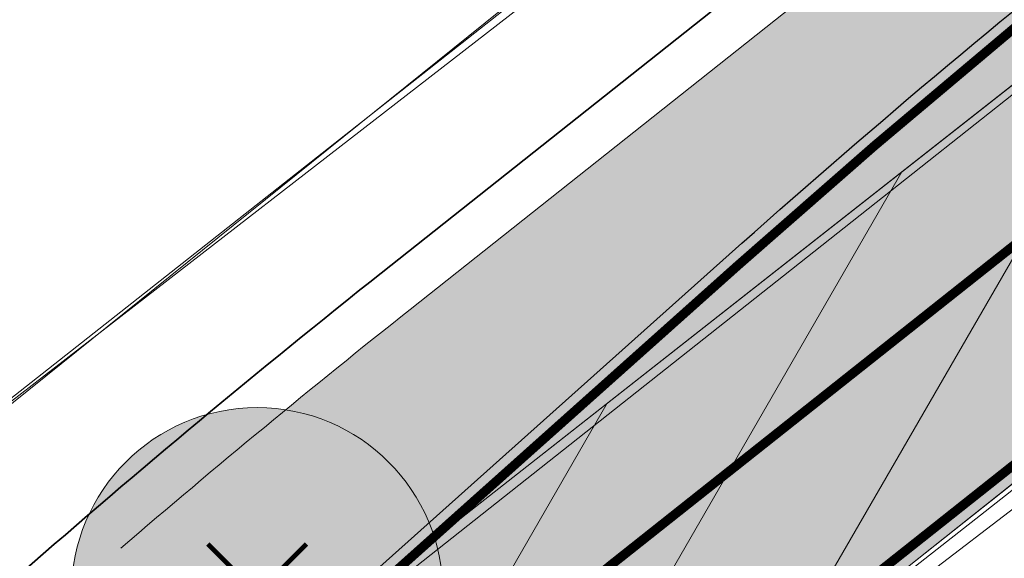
# Model space of a CAD drawing. Header units: metres. Extents: x 163543 to 168130, y 402678 to 405437.
# Tile 37 of 256: x 164197.4 to 164207.99, y 403282.52 to 403288.32. Entities that reach past the tile are written whole.
import ezdxf

# ---------------------------------------------------------------- set-up
doc = ezdxf.new("R2010")
doc.units = ezdxf.units.M
doc.linetypes.add('X-CA190022.004-UO-ALM_Assen$0$AM-AS', pattern=[16, 10, -2, 2, -2])
doc.linetypes.add('X-CA190022.004-UO-DWM_Snelfietsroute$0$1-2', pattern=[3, 0, -2, 1])
doc.layers.get('0').update_dxf_attribs({"lineweight": 25})
for name, color, linetype, lineweight in [('X-CA190022.004-UO-ALM_Assen$0$N-WE-AM-AS_WEG-G', 10, 'X-CA190022.004-UO-ALM_Assen$0$AM-AS', 25), ('X-CA190022.004-UO-ARC_Arcering$0$N-WE-VH-VERHARDINGS_DEKLAAGVERVANGING-A', 250, 'Continuous', 20), ('X-CA190022.004-UO-BGT_Ondergrond$0$GE_201_SHDHek_Lijn_GEM', 253, 'X-CA190022.004-UO-BGT_Ondergrond$0$Hekwerk', 9), ('X-CA190022.004-UO-BGT_Ondergrond$0$GE_251_SPRTrein_as_Lijn_GEM', 253, 'Continuous', 9), ('X-CA190022.004-UO-BGT_Ondergrond$0$GE_316_WGDFietspad_Vlak_GEM', 253, 'Continuous', 9), ('X-CA190022.004-UO-BGT_Ondergrond$0$GE_367_OWGBerm_groenvoorziening_grasenk_GEM', 253, 'Continuous', 9), ('X-CA190022.004-UO-BGT_Ondergrond$0$GE_401_OTDErf_Vlak_GEM', 253, 'Continuous', 9), ('X-CA190022.004-UO-DTM inmeting_v0.1$0$B-WE-IE-TERREINAFSCHEIDING_KUNSTMATIG_RASTERHEKWERK-G', 246, 'X-CA190022.004-UO-DTM inmeting_v0.1$0$IE-TERREINAFSCHEIDING-KUNSTMATIG-OPEN', 0), ('X-CA190022.004-UO-DTM inmeting_v0.1$0$B-WE-VH-VERHARDING_ASFALT-G', 246, 'Continuous', 0), ('X-CA190022.004-UO-DWM_Snelfietsroute$0$B-WE-VH-KANTVERHARDING-G', 214, 'Continuous', 18), ('X-CA190022.004-UO-DWM_Snelfietsroute$0$N-WE-GW-BERM-G', 90, 'Continuous', 18), ('X-CA190022.004-UO-DWM_Snelfietsroute$0$N-WE-VH-KANTVERHARDING-G', 210, 'Continuous', 25), ('X-CA190022.004-UO-DWM_Snelfietsroute$0$N-WE-VW-MARKERING_LANGS_STREEP_12-G', 7, 'X-CA190022.004-UO-DWM_Snelfietsroute$0$1-2', 35), ('X-CA190022.004-UO-DWM_Snelfietsroute$0$N-WE-VW-MARKERING_LANGS_STREEP_DOORGETROKKEN_010-G', 7, 'Continuous', 0), ('X-CA190022.004-UO-GZM_Werkgrens_v0.2$0$N-WE-KG-GRENS_SYSTEEMGRENS-G', 7, 'X-CA190022.004-UO-GZM_Werkgrens_v0.2$0$KG-OG', 35), ('X-CA190022.004-UO-KAD_Percelen$0$B-WE-KG-GRENS_PERCEEL-GV', 150, 'Continuous', 9)]:
    doc.layers.add(name, color=color, linetype=linetype, lineweight=lineweight)
doc.layers.add('X-CA190022.004-UO-ARC_Arcering$0$N-GV-GR-GRAS-A-200 GRASMENGSEL 01 KRUIDENMENGSEL', color=44, linetype='Continuous', lineweight=18, transparency=0.5)
doc.layers.add('X-CA190022.004-UO-ARC_Arcering$0$N-WE-VH-VERHARDING_ASFALT_ROOD-A', color=232, linetype='Continuous', lineweight=0, transparency=0.5)
for name, color, linetype in [('X-CA190022.004-UO-DWM_Beplanting$0$B-WE-GR-BOOM-S AFKOMSTIG UIT DTM_v0.4', 252, 'Continuous'), ('X-CA190022.004-UO-DWM_Beplanting$0$N-GV-GR-GRAS-A-200', 7, 'Continuous'), ('X-CA190022.004-UO-DWM_Beplanting$0$V-WE-GR-BOOM-S', 1, 'Continuous')]:
    doc.layers.add(name, color=color, linetype=linetype)
doc.linetypes.add('X-CA190022.004-UO-BGT_Ondergrond$0$Hekwerk', pattern='A,5,-1.5,[2,dgnlstyle-Veghel.shx,S=0.007936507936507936,R=0,X=0,Y=0],-1.5', length=8)
doc.linetypes.add('X-CA190022.004-UO-DTM inmeting_v0.1$0$IE-TERREINAFSCHEIDING-KUNSTMATIG-OPEN', pattern='A,7,-1.5,[67,NLCS.SHX,S=0.75,R=0,X=0,Y=0],-1.5', length=10)
doc.linetypes.add('X-CA190022.004-UO-GZM_Werkgrens_v0.2$0$KG-OG', pattern='A,5.5,-1.5,[2,NLCS.SHX,S=0.5,R=0,X=0,Y=0],-1.5', length=8.5)

# ---------------------------------------------------------------- blocks, each defined once
blk = doc.blocks.new('X-CA190022.004-UO-DWM_Beplanting$0$SGR-BOOM_01-SO')
at = {"linetype": 'ByBlock', "lineweight": 18}
h = blk.add_hatch(color=0, dxfattribs=at)
h.dxf.hatch_style = 1
edge = h.paths.add_edge_path()
edge.add_arc((0, 0), 0.25, 0, 360)
at = {"color": 0, "linetype": 'ByBlock', "lineweight": 18}
for radius in [2, 0.25]:
    blk.add_circle((0, 0), radius, dxfattribs=at)
blk = doc.blocks.new('X-CA190022.004-UO-DWM_Beplanting$0$IMGEOBoom')
at = {"transparency": 33554457}
h = blk.add_hatch(color=256, dxfattribs=at)
h.dxf.hatch_style = 1
edge = h.paths.add_edge_path()
edge.add_arc((0, 0), 100, 0, 360)
edge = h.paths.add_edge_path(flags=17)
edge.add_arc((0, 0), 12.5, 0, 360)
h = blk.add_hatch()
h.set_pattern_fill('ANGLE', color=256)
h.set_pattern_definition([(0, (0, 0), (0, 6.985), [5.08, -1.905]), (90, (0, 0), (-6.985, 4.277078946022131e-16), [5.08, -1.905])])
edge = h.paths.add_edge_path(flags=17)
edge.add_arc((0, 0), 12.5, 0, 360)
at = {"layer": 'X-CA190022.004-UO-DWM_Beplanting$0$N-GV-GR-GRAS-A-200'}
h = blk.add_hatch(color=256, dxfattribs=at)
h.dxf.hatch_style = 1
edge = h.paths.add_edge_path(flags=17)
edge.add_arc((0, 0), 12.5, 0, 360)
at = {"xscale": 50, "yscale": 50, "zscale": 50}
blk.add_blockref('X-CA190022.004-UO-DWM_Beplanting$0$SGR-BOOM_01-SO', (0, 0), dxfattribs=at)
blk = doc.blocks.new('X-CA190022.004-UO-DWM_Beplanting$0$Te verwijderen boom')
at = {"ltscale": 0.1, "const_width": 0.05, "flags": 128}
for points in [[(-0.5303300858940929, 0.5303300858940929), (0.5303300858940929, -0.5303300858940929)], [(0.5303300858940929, 0.5303300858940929), (-0.5303300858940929, -0.5303300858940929)]]:
    blk.add_lwpolyline(points, dxfattribs=at)

msp = doc.modelspace()

# ---------------------------------------------------------------- hatches: boundary and pattern name
at = {"layer": 'X-CA190022.004-UO-ARC_Arcering$0$N-GV-GR-GRAS-A-200 GRASMENGSEL 01 KRUIDENMENGSEL'}
h = msp.add_hatch(dxfattribs=at)
h.set_pattern_fill('AGR-GRAS_02-SO', color=256, scale=0.1, pattern_type=2)
h.set_pattern_definition([(0, (0, 0), (1, 1), [0.25, -0.75]), (0, (0.5499999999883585, 0.5999999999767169), (1, 1), [0.25, -0.75]), (90, (0.1000000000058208, 0.3499999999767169), (-1, 1), [0.25, -0.75]), (90, (0.5, 0.7000000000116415), (-1, 1), [0.25, -0.75]), (45, (0.2000000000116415, 0.7000000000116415), (0, 1.000000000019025), [0.25, -1.164213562]), (135, (0.5499999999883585, 0), (-1.000000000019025, 0), [0.25, -1.164213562]), (26.56505119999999, (0.25, 0.2999999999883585), (1.000000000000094, 4.000644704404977e-10), [0.25, -1.986067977]), (26.56505119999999, (0.7000000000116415, 0.7999999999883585), (1.000000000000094, 4.000644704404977e-10), [0.25, -1.986067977]), (63.43494882, (0.7000000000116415, 0), (5.099862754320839e-11, 1.000000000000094), [0.2499999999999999, -1.986067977]), (63.43494882, (0.25, 0.4500000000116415), (5.099862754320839e-11, 1.000000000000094), [0.2499999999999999, -1.986067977]), (63.43494882, (0.6000000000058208, 0.2000000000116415), (5.099862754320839e-11, 1.000000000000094), [0.2499999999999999, -1.986067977]), (116.5650512, (0, 0.5499999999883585), (-4.000648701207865e-10, 1.000000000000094), [0.2499999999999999, -1.986067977]), (153.43494882, (0.2000000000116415, 0.1500000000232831), (-1.000000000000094, 5.099898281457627e-11), [0.25, -1.986067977])])
edge = h.paths.add_edge_path()
edge.add_line((164426.6172984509, 403420.1199052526), (164425.9477276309, 403421.4587308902))
edge.add_line((164425.9477276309, 403421.4587308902), (164396.6507062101, 403407.1993511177))
edge.add_line((164396.6507062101, 403407.1993511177), (164370.3216198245, 403394.2254529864))
edge.add_line((164370.3216198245, 403394.2254529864), (164348.1205261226, 403382.4069603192))
edge.add_line((164348.1205261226, 403382.4069603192), (164330.424991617, 403372.8461493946))
edge.add_line((164330.424991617, 403372.8461493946), (164319.1615059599, 403366.391111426))
edge.add_line((164319.1615059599, 403366.391111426), (164296.1681085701, 403352.5166521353))
edge.add_line((164296.1681085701, 403352.5166521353), (164273.3605156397, 403337.8072618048))
edge.add_line((164273.3605156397, 403337.8072618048), (164265.4739187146, 403332.5327219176))
edge.add_line((164265.4739187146, 403332.5327219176), (164256.8799450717, 403326.6287728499))
edge.add_line((164256.8799450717, 403326.6287728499), (164249.63316697, 403321.4803545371))
edge.add_line((164249.63316697, 403321.4803545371), (164244.342760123, 403317.7210371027))
edge.add_line((164244.342760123, 403317.7210371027), (164240.1558737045, 403314.6566996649))
edge.add_line((164240.1558737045, 403314.6566996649), (164232.7073893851, 403309.2031836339))
edge.add_line((164232.7073893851, 403309.2031836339), (164214.7821775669, 403295.6587971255))
edge.add_line((164214.7821775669, 403295.6587971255), (164201.5995901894, 403285.1971440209))
edge.add_arc((164265.93847002, 403204.1245929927), 103.4999999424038, 128.4353872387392, 130.6698017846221)
edge.add_line((164198.4876512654, 403282.6270581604), (164199.7611005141, 403281.0756526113))
edge.add_line((164199.7611005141, 403281.0756526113), (164205.0320948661, 403285.7871757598))
edge.add_arc((164271.6752031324, 403211.2305119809), 99.99999996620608, 128.4353872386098, 131.7922080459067, ccw=False)
edge.add_line((164209.5120342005, 403289.5614791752), (164215.7006745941, 403294.4727615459))
edge.add_line((164215.7006745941, 403294.4727615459), (164233.6026468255, 403307.9995880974))
edge.add_line((164233.6026468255, 403307.9995880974), (164241.0419990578, 403313.4464179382))
edge.add_line((164241.0419990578, 403313.4464179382), (164245.2201891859, 403316.5043906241))
edge.add_line((164245.2201891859, 403316.5043906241), (164250.5020305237, 403320.2576214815))
edge.add_line((164250.5020305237, 403320.2576214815), (164257.7390509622, 403325.3991075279))
edge.add_line((164257.7390509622, 403325.3991075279), (164266.315577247, 403331.2910704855))
edge.add_line((164266.315577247, 403331.2910704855), (164274.1840113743, 403336.5534631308))
edge.add_line((164274.1840113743, 403336.5534631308), (164296.9622607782, 403351.2439288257))
edge.add_line((164296.9622607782, 403351.2439288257), (164319.9220043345, 403365.0980810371))
edge.add_line((164319.9220043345, 403365.0980810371), (164331.1545393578, 403371.535381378))
edge.add_line((164331.1545393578, 403371.535381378), (164348.8294735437, 403381.0850620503))
edge.add_line((164348.8294735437, 403381.0850620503), (164371.0057235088, 403392.8903294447))
edge.add_line((164371.0057235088, 403392.8903294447), (164397.3105136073, 403405.8522553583))
edge.add_line((164397.3105136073, 403405.8522553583), (164426.6172984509, 403420.1199052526))
at = {"layer": 'X-CA190022.004-UO-ARC_Arcering$0$N-WE-VH-VERHARDING_ASFALT_ROOD-A'}
h = msp.add_hatch(color=256, dxfattribs=at)
h.dxf.hatch_style = 1
edge = h.paths.add_edge_path()
edge.add_line((164205.0320948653, 403285.7871757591), (164199.7611012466, 403281.075653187))
edge.add_line((164199.7611012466, 403281.075653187), (164215.89, 403293.75))
edge.add_line((164215.89, 403293.75), (164233.83, 403307.49))
edge.add_line((164233.83, 403307.49), (164241.48, 403312.985))
edge.add_line((164241.48, 403312.985), (164250.861, 403319.723))
edge.add_line((164250.861, 403319.723), (164258.18, 403324.98))
edge.add_line((164258.18, 403324.98), (164274.64, 403336.2))
edge.add_line((164274.64, 403336.2), (164297.05, 403350.58))
edge.add_line((164297.05, 403350.58), (164320.04, 403364.5300000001))
edge.add_line((164320.04, 403364.5300000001), (164331.41, 403371.01))
edge.add_line((164331.41, 403371.01), (164357.53, 403385.5300000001))
edge.add_line((164357.53, 403385.5300000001), (164366.62, 403390.14))
edge.add_line((164366.62, 403390.14), (164389.014, 403401.122))
edge.add_line((164389.014, 403401.122), (164392.63, 403402.895))
edge.add_line((164392.63, 403402.895), (164397.33, 403405.2))
edge.add_line((164397.33, 403405.2), (164426.8756639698, 403419.5981364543))
edge.add_line((164426.8756639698, 403419.5981364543), (164426.6171826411, 403420.1201368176))
edge.add_line((164426.6171826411, 403420.1201368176), (164397.3105136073, 403405.8522553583))
edge.add_line((164397.3105136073, 403405.8522553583), (164371.0057235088, 403392.8903294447))
edge.add_line((164371.0057235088, 403392.8903294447), (164348.8294735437, 403381.0850620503))
edge.add_line((164348.8294735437, 403381.0850620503), (164331.1545393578, 403371.535381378))
edge.add_line((164331.1545393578, 403371.535381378), (164319.9220043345, 403365.0980810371))
edge.add_line((164319.9220043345, 403365.0980810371), (164296.9622607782, 403351.2439288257))
edge.add_line((164296.9622607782, 403351.2439288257), (164274.1840113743, 403336.5534631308))
edge.add_line((164274.1840113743, 403336.5534631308), (164266.315577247, 403331.2910704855))
edge.add_line((164266.315577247, 403331.2910704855), (164257.7390509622, 403325.3991075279))
edge.add_line((164257.7390509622, 403325.3991075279), (164250.5020305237, 403320.2576214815))
edge.add_line((164250.5020305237, 403320.2576214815), (164245.2201891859, 403316.5043906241))
edge.add_line((164245.2201891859, 403316.5043906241), (164241.0419990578, 403313.4464179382))
edge.add_line((164241.0419990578, 403313.4464179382), (164233.6026468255, 403307.9995880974))
edge.add_line((164233.6026468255, 403307.9995880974), (164215.7006745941, 403294.4727615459))
edge.add_line((164215.7006745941, 403294.4727615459), (164209.5120341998, 403289.5614791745))
edge.add_arc((164271.6752031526, 403211.230511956), 99.9999999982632, 128.4353872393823, 131.7922080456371)
h = msp.add_hatch(color=256, dxfattribs=at)
h.dxf.hatch_style = 1
edge = h.paths.add_edge_path()
edge.add_line((164260.03, 403322.12), (164268.56, 403327.98))
edge.add_line((164268.56, 403327.98), (164276.38, 403333.21))
edge.add_line((164276.38, 403333.21), (164299.08, 403347.8500000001))
edge.add_line((164299.08, 403347.8500000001), (164321.95, 403361.65))
edge.add_line((164321.95, 403361.65), (164333.1, 403368.0400000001))
edge.add_line((164333.1, 403368.0400000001), (164350.72, 403377.56))
edge.add_line((164350.72, 403377.56), (164372.83, 403389.33))
edge.add_line((164372.83, 403389.33), (164399.07, 403402.26))
edge.add_line((164399.07, 403402.26), (164428.4064010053, 403416.5425445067))
edge.add_line((164428.4064010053, 403416.5425445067), (164426.8756639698, 403419.5981364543))
edge.add_line((164426.8756639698, 403419.5981364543), (164397.33, 403405.2))
edge.add_line((164397.33, 403405.2), (164392.63, 403402.895))
edge.add_line((164392.63, 403402.895), (164389.014, 403401.122))
edge.add_line((164389.014, 403401.122), (164366.62, 403390.14))
edge.add_line((164366.62, 403390.14), (164357.53, 403385.5300000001))
edge.add_line((164357.53, 403385.5300000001), (164331.41, 403371.01))
edge.add_line((164331.41, 403371.01), (164320.04, 403364.5300000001))
edge.add_line((164320.04, 403364.5300000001), (164297.05, 403350.58))
edge.add_line((164297.05, 403350.58), (164274.64, 403336.2))
edge.add_line((164274.64, 403336.2), (164258.18, 403324.98))
edge.add_line((164258.18, 403324.98), (164250.861, 403319.723))
edge.add_line((164250.861, 403319.723), (164241.48, 403312.985))
edge.add_line((164241.48, 403312.985), (164233.83, 403307.49))
edge.add_line((164233.83, 403307.49), (164215.89, 403293.75))
edge.add_line((164215.89, 403293.75), (164199.7722010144, 403281.0843755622))
edge.add_line((164199.7722010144, 403281.0843755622), (164199.7612813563, 403281.0754303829))
edge.add_line((164199.7612813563, 403281.0754303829), (164201.9640996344, 403278.3715742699))
edge.add_arc((164265.8034797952, 403204.0174653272), 97.9999998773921, 128.4353872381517, 130.6489192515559, ccw=False)
edge.add_line((164204.8835742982, 403280.781813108), (164218.15, 403291.31))
edge.add_line((164218.15, 403291.31), (164235.99, 403304.7900000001))
edge.add_line((164235.99, 403304.7900000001), (164243.405, 403310.219))
edge.add_line((164243.405, 403310.219), (164247.56, 403313.26))
edge.add_line((164247.56, 403313.26), (164252.819, 403316.997))
edge.add_line((164252.819, 403316.997), (164260.03, 403322.12))
at = {"layer": 'X-CA190022.004-UO-ARC_Arcering$0$N-WE-VH-VERHARDINGS_DEKLAAGVERVANGING-A'}
h = msp.add_hatch(dxfattribs=at)
h.set_pattern_fill('AVH-ASFALT_B', color=256, angle=15, pattern_type=2)
h.set_pattern_definition([(59.99999999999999, (0, 0), (-1.299038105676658, 0.7500000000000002), [])])
h.paths.add_polyline_path([(164260.03, 403322.12), (164268.56, 403327.98), (164276.38, 403333.21), (164299.08, 403347.8500000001), (164321.95, 403361.65), (164333.1, 403368.0400000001), (164350.72, 403377.56), (164372.83, 403389.33), (164399.07, 403402.26), (164428.3922259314, 403416.5354552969), (164426.8756639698, 403419.5981364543), (164397.33, 403405.2), (164392.63, 403402.895), (164389.014, 403401.122), (164366.62, 403390.14), (164357.53, 403385.5300000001), (164331.41, 403371.01), (164320.04, 403364.5300000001), (164297.05, 403350.58), (164274.64, 403336.2), (164258.18, 403324.98), (164250.861, 403319.723), (164241.48, 403312.985), (164233.83, 403307.49), (164215.89, 403293.75), (164199.7722010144, 403281.0843755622), (164199.7612813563, 403281.0754303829), (164201.9164156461, 403278.4270868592), (164218.15, 403291.31), (164235.99, 403304.7900000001), (164243.405, 403310.219), (164247.56, 403313.26), (164252.819, 403316.997)])

# ---------------------------------------------------------------- linework, layer by layer
at = {"layer": 'X-CA190022.004-UO-ALM_Assen$0$N-WE-AM-AS_WEG-G', "linetype": 'X-CA190022.004-UO-ALM_Assen$0$AM-AS', "lineweight": 18, "flags": 128}
msp.add_lwpolyline([(163996.3336493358, 403048.7078805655), (164190.428417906, 403269.7022139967, -0.04248648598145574), (164203.1301038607, 403281.900647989, -0.05950783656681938), (164394.9099900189, 403402.509361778, 0.004627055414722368), (164427.6093375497, 403418.3764426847, -0.1575725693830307), (164448.8982825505, 403421.5602137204, 0.1543805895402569), (164469.7953122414, 403424.5523459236), (164600.3150897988, 403487.369046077, -0.2096911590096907), (164620.3886000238, 403488.0752802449, 0.2093307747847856), (164640.4309921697, 403488.7665643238), (164764.0180252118, 403548.0366099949, -0.1493007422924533), (164778.4568812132, 403550.2301690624, 0.1996996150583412), (164797.0707545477, 403554.9547108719), (164807.4367029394, 403562.7175400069, 0.08719858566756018), (164813.3612815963, 403569.0256351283, -0.1361873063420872), (164823.4135919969, 403577.8419746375), (165121.4265764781, 403721.5335502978), (165178.771774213, 403748.854454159, -0.02762787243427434), (165181.3258110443, 403749.9024284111), (165206.7023570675, 403758.7117965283, -0.2281753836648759), (165222.2156522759, 403756.92710106, 0.2625260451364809), (165239.8769326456, 403756.0478409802), (165316.357038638, 403794.2949912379, -0.002955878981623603), (165321.6599724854, 403796.9078754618), (165454.6760993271, 403861.4737105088, 0.2337197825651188), (165465.5419418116, 403875.4828331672), (165466.0393278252, 403877.9301751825, -0.1382469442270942), (165476.4672373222, 403898.1944094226), (165483.3232835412, 403905.5400790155), (165502.0132482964, 403925.3181215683, 0.00270083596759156), (165511.6266676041, 403935.5312913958), (165520.3237442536, 403945.4553072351), (165525.6923273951, 403951.3658801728), (165530.615228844, 403956.3669465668, -0.06780363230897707), (165540.3856813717, 403964.2784885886), (165579.0076054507, 403987.5663360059, 0.233996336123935), (165587.6067037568, 404001.0272668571, -0.2578877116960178), (165597.6306713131, 404015.2620702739), (165668.8061252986, 404049.8624576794, 0.1241179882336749), (165680.9653913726, 404060.0928790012), (165692.909929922, 404076.6706676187, -0.3303788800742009), (165732.6456350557, 404089.3227425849, 0.1846113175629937), (165745.4916128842, 404089.77497305), (165892.3246628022, 404151.9071568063, 0.02506743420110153), (165914.8777454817, 404162.8133820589, -0.01071744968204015), (165924.3873477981, 404167.7535043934), (166007.5697587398, 404208.726249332, -0.0190725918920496), (166018.0170805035, 404213.3859907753, -0.1041133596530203), (166035.0595171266, 404216.3802910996), (166071.3637979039, 404215.1615490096, 0.1209432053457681), (166079.7626728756, 404216.9267814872), (166253.1152813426, 404300.2121870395, 0.1370197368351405), (166261.20282629, 404307.3086689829, -0.1370657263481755), (166269.2936265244, 404314.4067145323), (166458.0553023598, 404405.0532937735, -0.05495898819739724), (166465.292640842, 404407.5962293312), (166474.0115951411, 404409.6200769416, 0.05512116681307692), (166477.7441475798, 404410.9329152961), (166509.8455300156, 404426.3741046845, 0.06706615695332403), (166514.3066309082, 404429.3114036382, -0.06727732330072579), (166518.7828901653, 404432.2559861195), (166556.6686702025, 404450.4403351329, -0.01732068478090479), (166566.1850069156, 404454.6088799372, 0.01660197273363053), (166575.3124233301, 404458.5914386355), (166597.7510003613, 404469.2822299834, 0.1329779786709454), (166635.0885808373, 404501.3122219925, -0.04027287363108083), (166645.1747246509, 404513.8395784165), (166648.1959423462, 404517.0287349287, -0.07202746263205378), (166677.0195985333, 404539.8000358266), (166677.2461273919, 404539.9311914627, -0.08933287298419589), (166717.8167622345, 404554.585755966), (166734.2901361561, 404557.3869827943, 0.1628042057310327), (166748.2749261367, 404564.8680743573, -0.09224986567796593), (166757.8833526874, 404571.8738470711), (166814.8951966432, 404599.1350634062, -0.03237137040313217), (166817.2963922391, 404600.0977793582), (166825.540090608, 404602.7984847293, 0.08309599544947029), (166832.8509500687, 404606.6269308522, -0.05104093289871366), (166841.5511306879, 404611.9158900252), (166891.2886605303, 404635.588563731, -0.1080348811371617), (166898.7767261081, 404637.3338670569), (166928.2421893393, 404637.7391838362, 0.2092685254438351), (166941.3852138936, 404643.7086926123, -0.026762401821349), (166980.5363273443, 404682.8606394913, -0.02619809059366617), (167007.2291239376, 404704.4245627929, -0.01999349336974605), (167033.130253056, 404721.6599794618), (167034.9329898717, 404722.7582272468, -0.02850178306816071), (167071.4851403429, 404742.2630184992), (167095.8874986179, 404753.5487719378, 0.06107887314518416), (167112.4352643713, 404763.8129514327, -0.01637972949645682), (167116.3416166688, 404766.7484785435), (167122.4960900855, 404771.0654386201, -0.09347324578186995), (167132.2396271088, 404775.4785245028), (167140.6213436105, 404777.519708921, -0.05617792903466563), (167157.1982762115, 404779.6303146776), (167189.7312216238, 404780.098905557, -0.09129081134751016), (167196.1584139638, 404779.0110158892), (167222.3067585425, 404769.4734945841, 0.2038372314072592), (167236.3782206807, 404770.2117075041, 0.01782615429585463), (167328.8315635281, 404819.5522006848), (167395.6774769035, 404858.3489080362, 0.03125557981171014), (167406.0672886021, 404865.2809112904), (167511.4690776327, 404945.5504878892)], format="xyb", dxfattribs=at)
at = {"layer": 'X-CA190022.004-UO-BGT_Ondergrond$0$GE_201_SHDHek_Lijn_GEM'}
msp.add_line((164194.84, 403282.196), (164211.087, 403295.268), dxfattribs=at)
at = {"layer": 'X-CA190022.004-UO-BGT_Ondergrond$0$GE_251_SPRTrein_as_Lijn_GEM'}
msp.add_arc((164708.9455842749, 402629.5179026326), 819.0360393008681, 126.779879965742, 128.555500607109, dxfattribs=at)
at = {"layer": 'X-CA190022.004-UO-BGT_Ondergrond$0$GE_251_SPRTrein_as_Lijn_GEM', "extrusion": (0, 0, -1)}
msp.add_arc((-164708.810449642, 402629.7342640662), 817.2822497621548, 51.44226227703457, 53.21933809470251, dxfattribs=at)
at = {"layer": 'X-CA190022.004-UO-BGT_Ondergrond$0$GE_316_WGDFietspad_Vlak_GEM', "flags": 128}
msp.add_lwpolyline([(164218.15, 403291.31), (164183.17, 403263.55), (164179.581, 403260.6550000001), (164177.34, 403263.403), (164180.78, 403266.1600000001), (164215.89, 403293.75), (164233.83, 403307.49), (164241.48, 403312.985), (164243.405, 403310.219), (164235.99, 403304.7900000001), (164218.15, 403291.31)], dxfattribs=at)
at = {"layer": 'X-CA190022.004-UO-BGT_Ondergrond$0$GE_367_OWGBerm_groenvoorziening_grasenk_GEM', "flags": 128}
for points in [[(164158.219, 403255.1390000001), (164171.084, 403263.999), (164179.494, 403270.1770000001), (164194.84, 403282.196), (164211.087, 403295.268), (164231.111, 403310.634), (164235.52, 403313.512), (164245.67, 403321.126), (164272.398, 403339.903), (164288.143, 403349.736), (164298.889, 403356.556), (164334.793, 403377.305), (164364.293, 403392.58), (164387.358, 403404.682), (164390.724, 403406.448), (164393.105, 403407.697), (164407.616, 403414.349), (164425.803, 403423.104), (164434.433, 403427.217), (164453.635, 403436.286), (164460.737, 403439.749), (164463.143, 403440.873), (164465.039, 403441.76)], [(164136.762, 403226.328), (164137.681, 403227.058), (164154.717, 403240.595), (164179.581, 403260.6550000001), (164183.17, 403263.55), (164218.15, 403291.31), (164235.99, 403304.7900000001), (164243.405, 403310.219), (164247.56, 403313.26), (164252.819, 403316.997), (164260.03, 403322.12), (164268.56, 403327.98), (164276.38, 403333.21), (164299.08, 403347.8500000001), (164321.95, 403361.65), (164333.1, 403368.0400000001), (164350.72, 403377.56), (164372.83, 403389.33), (164399.07, 403402.26), (164446.97, 403425.58), (164458.26, 403430.62), (164461.749, 403432.244), (164473.316, 403437.484)], [(164389.014, 403401.122), (164366.62, 403390.14), (164357.53, 403385.5300000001), (164331.41, 403371.01), (164320.04, 403364.5300000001), (164297.05, 403350.58), (164274.64, 403336.2), (164258.18, 403324.98), (164250.861, 403319.723), (164241.48, 403312.985), (164233.83, 403307.49), (164215.89, 403293.75), (164180.78, 403266.1600000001), (164177.34, 403263.403), (164135.461, 403229.835)]]:
    msp.add_lwpolyline(points, dxfattribs=at)
at = {"layer": 'X-CA190022.004-UO-BGT_Ondergrond$0$GE_401_OTDErf_Vlak_GEM', "flags": 128}
msp.add_lwpolyline([(164234.797, 403425.741), (164244.941, 403415.1390000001), (164256.764, 403402.439), (164278.484, 403378.6660000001), (164298.889, 403356.556), (164288.143, 403349.736), (164272.398, 403339.903), (164245.67, 403321.126), (164235.52, 403313.512), (164231.111, 403310.634), (164211.087, 403295.268), (164194.84, 403282.196), (164179.494, 403270.1770000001), (164171.084, 403263.999), (164158.219, 403255.1390000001)], dxfattribs=at)
at = {"layer": 'X-CA190022.004-UO-DTM inmeting_v0.1$0$B-WE-IE-TERREINAFSCHEIDING_KUNSTMATIG_RASTERHEKWERK-G', "ltscale": 0.5}
msp.add_line((164196.8900000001, 403283.8870000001, 9.263), (164203.2400000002, 403288.8080000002, 9.254), dxfattribs=at)
at = {"layer": 'X-CA190022.004-UO-DTM inmeting_v0.1$0$B-WE-VH-VERHARDING_ASFALT-G'}
for points in [[(164169.051, 403256.6740000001, 8.952), (164175.034, 403261.4010000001, 8.926), (164178.6039999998, 403264.3489999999, 8.892), (164185.8969999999, 403269.943, 8.883), (164193.8709999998, 403276.2349999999, 8.882), (164200.077, 403281.173, 8.883), (164205.7060000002, 403285.6269999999, 8.855), (164212.27, 403290.827, 8.829)], [(164171.2760000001, 403253.9300000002, 8.862), (164177.193, 403258.6740000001, 8.835), (164180.767, 403261.8480000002, 8.838), (164188.2230000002, 403267.5970000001, 8.823), (164195.8569999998, 403273.6460000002, 8.799), (164202.2459999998, 403278.6699999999, 8.825), (164207.7400000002, 403282.9810000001, 8.793), (164214.4070000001, 403288.2319999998, 8.803)]]:
    msp.add_polyline3d(points, dxfattribs=at)
at = {"layer": 'X-CA190022.004-UO-DWM_Snelfietsroute$0$B-WE-VH-KANTVERHARDING-G', "flags": 128}
msp.add_lwpolyline([(164426.8756639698, 403419.5981364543), (164397.33, 403405.2), (164392.63, 403402.895), (164389.014, 403401.122), (164366.62, 403390.14), (164357.53, 403385.5300000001), (164331.41, 403371.01), (164320.04, 403364.5300000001), (164297.05, 403350.58), (164274.64, 403336.2), (164258.18, 403324.98), (164250.861, 403319.723), (164241.48, 403312.985), (164233.83, 403307.49), (164215.89, 403293.75), (164199.7611012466, 403281.075653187)], dxfattribs=at)
msp.add_lwpolyline([(164201.9859874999, 403278.3903612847, -0.009585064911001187), (164204.8835742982, 403280.781813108), (164218.15, 403291.31), (164235.99, 403304.7900000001), (164243.405, 403310.219), (164247.56, 403313.26), (164252.819, 403316.997), (164260.03, 403322.12), (164268.56, 403327.98), (164276.38, 403333.21), (164299.08, 403347.8500000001), (164321.95, 403361.65), (164333.1, 403368.0400000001), (164350.72, 403377.56), (164372.83, 403389.33), (164399.07, 403402.26), (164428.4074814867, 403416.5428824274)], format="xyb", dxfattribs=at)
at = {"layer": 'X-CA190022.004-UO-DWM_Snelfietsroute$0$N-WE-GW-BERM-G', "flags": 128}
msp.add_lwpolyline([(164198.4876512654, 403282.6270581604, -0.009749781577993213), (164201.599590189, 403285.1971440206), (164214.7821775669, 403295.6587971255), (164232.7073893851, 403309.2031836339), (164240.1558737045, 403314.6566996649), (164244.342760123, 403317.7210371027), (164249.63316697, 403321.4803545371), (164256.8799450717, 403326.6287728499), (164265.4739187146, 403332.5327219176), (164273.3605156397, 403337.8072618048), (164296.1681085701, 403352.5166521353), (164319.1615059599, 403366.391111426), (164330.424991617, 403372.8461493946), (164348.1205261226, 403382.4069603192), (164370.3216198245, 403394.2254529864), (164396.6507062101, 403407.1993511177), (164426.0523044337, 403421.5110316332)], format="xyb", dxfattribs=at)
at = {"layer": 'X-CA190022.004-UO-DWM_Snelfietsroute$0$N-WE-VH-KANTVERHARDING-G', "flags": 128}
msp.add_lwpolyline([(164199.7611005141, 403281.0756526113), (164205.0320948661, 403285.7871757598, -0.01464794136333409), (164209.5120342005, 403289.5614791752), (164215.7006745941, 403294.4727615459), (164233.6026468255, 403307.9995880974), (164241.0419990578, 403313.4464179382), (164245.2201891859, 403316.5043906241), (164250.5020305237, 403320.2576214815), (164257.7390509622, 403325.3991075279), (164266.315577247, 403331.2910704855), (164274.1840113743, 403336.5534631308), (164296.9622607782, 403351.2439288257), (164319.9220043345, 403365.0980810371), (164331.1545393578, 403371.535381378), (164348.8294735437, 403381.0850620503), (164371.0057235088, 403392.8903294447), (164397.3105136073, 403405.8522553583), (164426.6206964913, 403420.1218475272)], format="xyb", dxfattribs=at)
at = {"layer": 'X-CA190022.004-UO-DWM_Snelfietsroute$0$N-WE-VW-MARKERING_LANGS_STREEP_12-G', "linetype": 'X-CA190022.004-UO-DWM_Snelfietsroute$0$1-2', "const_width": 0.1, "flags": 128}
msp.add_lwpolyline([(164200.7165944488, 403279.9276730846, -0.009921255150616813), (164203.7753011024, 403282.4555601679), (164216.9253372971, 403292.8913807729), (164234.7963234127, 403306.3947940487), (164242.2234995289, 403311.8327089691), (164246.3900946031, 403314.8821953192), (164251.6605152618, 403318.6273107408), (164258.8845254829, 403323.7595537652), (164267.4377886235, 403329.6355352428), (164275.2820056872, 403334.8817315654), (164298.0211303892, 403349.5469644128), (164320.9360021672, 403363.3740405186), (164332.1272696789, 403369.787690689), (164349.7747367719, 403379.3225310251), (164371.9178617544, 403391.1101647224), (164398.1902568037, 403404.0561276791), (164413.4410534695, 403411.4809414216)], format="xyb", dxfattribs=at)
at = {"layer": 'X-CA190022.004-UO-DWM_Snelfietsroute$0$N-WE-VW-MARKERING_LANGS_STREEP_DOORGETROKKEN_010-G', "const_width": 0.1, "flags": 128}
msp.add_lwpolyline([(164199.8610651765, 403280.9638176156), (164205.1287825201, 403285.6724115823, -0.0146479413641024), (164209.6087218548, 403289.4467149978), (164215.7925242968, 403294.3541579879), (164233.6921725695, 403307.8792285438), (164241.1306115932, 403313.3253897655), (164245.3079320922, 403316.3827259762), (164250.588916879, 403320.1353481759), (164257.8249615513, 403325.2761409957), (164266.3997431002, 403331.1669053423), (164274.2663609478, 403336.4280832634), (164297.0416759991, 403351.1166564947), (164319.9980541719, 403364.9687779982), (164331.2274941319, 403371.4043045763), (164348.9003682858, 403380.9528722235), (164371.0741338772, 403392.7568170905), (164397.3764943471, 403405.7175457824), (164426.7863528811, 403420.0332594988)], format="xyb", dxfattribs=at)
msp.add_lwpolyline([(164428.3265654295, 403416.6703207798), (164399.0040192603, 403402.3947095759), (164372.7615896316, 403389.4635123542), (164350.6491052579, 403377.6921898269), (164333.0270452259, 403368.1710768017), (164321.8739501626, 403361.7793030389), (164299.0005847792, 403347.977272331), (164276.2976504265, 403333.3353798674), (164268.4758341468, 403328.1041651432), (164259.9440894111, 403322.2429665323), (164252.7321257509, 403317.1192819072), (164247.4722570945, 403313.3816646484), (164243.3164091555, 403310.340044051), (164235.900474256, 403304.9103595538), (164218.0581502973, 403291.4286035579), (164201.8231708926, 403278.54458331)], dxfattribs=at)
at = {"layer": 'X-CA190022.004-UO-GZM_Werkgrens_v0.2$0$N-WE-KG-GRENS_SYSTEEMGRENS-G', "ltscale": 0.2, "flags": 128}
msp.add_lwpolyline([(164202.4471839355, 403276.2612616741, -0.007014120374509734), (164204.6842424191, 403278.1944806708), (164207.7316017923, 403280.6309342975), (164216.350955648, 403287.4712219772), (164219.0035534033, 403289.434108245), (164219.3746627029, 403289.7286192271), (164237.1836765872, 403303.1852059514), (164244.5865004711, 403308.605291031), (164248.7299054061, 403311.6378046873), (164253.9774847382, 403315.3666892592), (164261.1754745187, 403320.480446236), (164269.6822113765, 403326.3244647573), (164277.4779943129, 403331.5382684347), (164300.138869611, 403346.1530355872), (164322.9639978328, 403359.9259594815), (164334.0727303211, 403366.2923093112), (164351.6652632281, 403375.7974689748), (164373.7421382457, 403387.5498352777), (164399.9497431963, 403400.4638723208), (164429.2801321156, 403414.7433017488), (164430.1235736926, 403415.1409833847), (164430.9478262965, 403415.506283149), (164431.7770699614, 403415.8458020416), (164432.615246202, 403416.1613381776), (164433.4616619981, 403416.4526584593), (164434.3156183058, 403416.7195497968), (164435.1764106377, 403416.9618192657), (164436.0433296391, 403417.1792942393), (164436.3055164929, 403417.2587681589, -0.09982065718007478), (164451.9815185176, 403417.1790174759, 0.1310872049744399), (164471.5299883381, 403420.9480569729), (164482.532673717, 403426.2434413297), (164490.6930660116, 403418.7998493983), (164492.5861501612, 403419.7065134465), (164495.4035730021, 403416.5299918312, -0.01010042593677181), (164498.0738503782, 403413.5363083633), (164499.3853029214, 403412.0048366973), (164502.2759065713, 403408.6525450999), (164509.274412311, 403412.9480533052), (164511.7682141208, 403416.4610208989), (164509.1861236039, 403420.2014103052, -0.1750361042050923), (164509.3210798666, 403422.1351258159, -0.1801291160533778), (164510.5166693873, 403423.4312866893), (164518.8245311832, 403427.3151248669), (164545.0302416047, 403439.9269191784), (164571.6953268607, 403452.7535489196), (164577.9552917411, 403456.0641072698), (164591.4716804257, 403464.141949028), (164595.4462846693, 403466.1591353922), (164599.4311747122, 403468.181541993), (164600.8539115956, 403468.8630628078), (164605.9399590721, 403471.2415379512), (164622.0164705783, 403477.7583811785), (164627.272938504, 403479.8886915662), (164631.9472826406, 403481.9048786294), (164633.2674407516, 403482.5385622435, 0.08477773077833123), (164642.6089981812, 403485.3796505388), (164759.3320802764, 403541.3864717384), (164770.9742443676, 403544.8150730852), (164773.2724307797, 403545.3968587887), (164787.8865800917, 403542.289629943), (164789.8994408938, 403542.3802139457), (164793.2522167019, 403543.0482871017), (164800.2402211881, 403546.8141014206), (164803.6710322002, 403549.3659814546), (164804.7740494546, 403550.3596960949), (164806.982937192, 403547.3873851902), (164807.9070396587, 403546.1989325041), (164811.8704722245, 403549.2807697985), (164810.9532731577, 403550.4603442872), (164809.5116547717, 403552.4057701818), (164808.342669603, 403553.5746866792), (164810.0239640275, 403555.0893745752), (164807.82693957, 403558.0124714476), (164809.8344029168, 403559.5158162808, 0.08719858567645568), (164816.7069141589, 403566.8332066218, -0.1361886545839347), (164825.1509550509, 403574.2389801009), (164897.951587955, 403609.3404576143), (164931.0926747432, 403625.3204994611), (165054.7836542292, 403684.9604895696), (165123.1554235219, 403717.9264497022), (165148.5663854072, 403730.0329638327), (165175.6541256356, 403740.4784873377), (165188.1464371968, 403744.8235939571), (165187.6324323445, 403748.0918636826), (165185.2580450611, 403754.9315992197), (165180.037890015, 403753.6894865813, 0.02784581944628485), (165177.0513383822, 403752.4655620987), (165119.6977294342, 403725.1406508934), (165051.3091062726, 403692.1665645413), (164927.6180512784, 403632.5265380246), (164894.4771003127, 403616.5465616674), (164821.6764674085, 403581.445084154, 0.1361886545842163), (164810.015649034, 403571.2180636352, -0.08719858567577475), (164805.0390029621, 403565.919263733), (164803.0203514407, 403564.4075403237), (164799.415410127, 403569.2038422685), (164798.6149812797, 403568.6044188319), (164797.8152444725, 403568.0055136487), (164797.2158194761, 403568.8059445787), (164793.3705278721, 403565.9262908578), (164793.9699528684, 403565.1258599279), (164792.3761302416, 403563.932281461), (164795.8845084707, 403559.0636660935, -0.2015476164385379), (164780.0971775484, 403554.0570161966, 0.07565561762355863), (164771.1691888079, 403553.9823458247, -0.009754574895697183), (164764.0749090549, 403552.5358596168), (164754.2863395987, 403547.7986438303), (164747.4743492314, 403544.6063578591), (164708.340445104, 403525.5831572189), (164686.2179063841, 403515.3649846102), (164675.1479613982, 403509.8647663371), (164663.5244613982, 403504.2582663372), (164644.326586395, 403495.0707073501), (164639.4929121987, 403492.7230557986), (164638.2008723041, 403492.1265410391, -0.2018182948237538), (164621.8461223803, 403491.8003317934, 0.2094978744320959), (164598.5804137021, 403490.9733350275), (164556.1572466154, 403470.5661522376), (164536.2994594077, 403461.0079530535), (164516.3183906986, 403451.407959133), (164508.2317351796, 403447.5121291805), (164500.1867564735, 403443.6421835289), (164497.2033634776, 403443.0084814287), (164495.0902549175, 403442.27400261, 0.1307944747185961), (164492.913084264, 403444.8114515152), (164488.4347408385, 403447.8854838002), (164494.8986629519, 403449.8350294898), (164490.3149407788, 403452.2328764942), (164484.4843242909, 403450.5971355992, -0.07642678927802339), (164479.7480917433, 403454.7225616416), (164478.7991556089, 403455.8572518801), (164474.9179570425, 403452.9617439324), (164457.3434499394, 403473.5656706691), (164451.2568614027, 403468.374000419), (164465.5190818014, 403451.6533184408, -0.484296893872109), (164464.8169442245, 403448.1132255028), (164461.4164168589, 403446.3937776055), (164463.8934237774, 403441.7698684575), (164464.9162194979, 403439.6136052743), (164433.0167582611, 403424.6830765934, 0.0516595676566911), (164425.3001219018, 403421.7033575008), (164396.430770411, 403407.6483830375), (164370.0935852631, 403394.670494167), (164347.8842103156, 403382.8475930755), (164330.1818090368, 403373.2830720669), (164318.9080065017, 403366.8221215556), (164295.9033911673, 403352.9408932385), (164273.0860170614, 403338.2251946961), (164265.1933658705, 403332.9466057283), (164256.5935764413, 403327.0386612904), (164249.3435457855, 403321.8879322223), (164244.0502837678, 403318.1265859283), (164239.8604985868, 403315.0601269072), (164232.4089702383, 403309.6043821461), (164214.4760118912, 403296.0541423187), (164201.2887743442, 403285.5887988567, 0.01213108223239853), (164197.4136132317, 403282.3572203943)], format="xyb", close=True, dxfattribs=at)
at = {"layer": 'X-CA190022.004-UO-KAD_Percelen$0$B-WE-KG-GRENS_PERCEEL-GV', "flags": 128}
for points in [[(164158.502, 403255.366), (164165.88, 403260.323), (164165.964, 403260.38), (164173.354, 403265.538), (164178.172, 403269.146), (164211.161, 403295.172), (164213.433, 403296.956), (164231.526, 403310.793), (164233.7, 403312.125), (164245.795, 403321.035), (164255.91, 403328.301), (164273.154, 403340.046), (164245.885, 403369.524), (164243.593, 403372.003), (164234.809, 403381.503), (164212.653, 403405.463), (164190.554, 403385.054), (164182.753, 403377.839), (164171.143, 403367.101), (164168.8, 403364.933), (164156.877, 403364.062)], [(164334.483, 403377.392), (164299.052, 403356.496), (164273.154, 403340.046), (164255.91, 403328.301), (164245.795, 403321.035), (164233.7, 403312.125), (164231.526, 403310.793), (164213.433, 403296.956), (164211.161, 403295.172), (164178.172, 403269.146), (164173.354, 403265.538), (164165.964, 403260.38), (164165.88, 403260.323), (164158.502, 403255.366)], [(164147.742, 403231.928), (164165.26, 403248.169), (164166.021, 403248.875), (164198.991, 403276.105), (164221.441, 403293.245), (164238.284, 403305.867), (164272.653, 403329.946), (164289.711, 403341.221), (164304.887, 403350.779), (164320.335, 403360.055), (164334.113, 403367.893)], [(164334.113, 403367.893), (164320.335, 403360.055), (164304.887, 403350.779), (164289.711, 403341.221), (164272.653, 403329.946), (164238.284, 403305.867), (164221.441, 403293.245), (164198.991, 403276.105), (164166.021, 403248.875), (164165.26, 403248.169), (164167.018, 403246.185), (164157.431, 403237.686)]]:
    msp.add_lwpolyline(points, dxfattribs=at)

# ---------------------------------------------------------------- block references
at = {"layer": 'X-CA190022.004-UO-DWM_Beplanting$0$B-WE-GR-BOOM-S AFKOMSTIG UIT DTM_v0.4', "linetype": 'ByBlock', "lineweight": -2, "xscale": 0.02, "yscale": 0.02, "zscale": 0.02}
msp.add_blockref('X-CA190022.004-UO-DWM_Beplanting$0$IMGEOBoom', (164199.954, 403282.14, 9.005), dxfattribs=at)
at = {"layer": 'X-CA190022.004-UO-DWM_Beplanting$0$V-WE-GR-BOOM-S'}
msp.add_blockref('X-CA190022.004-UO-DWM_Beplanting$0$Te verwijderen boom', (164199.954, 403282.14, 9.005), dxfattribs=at)

doc.saveas('drawing.dxf')
